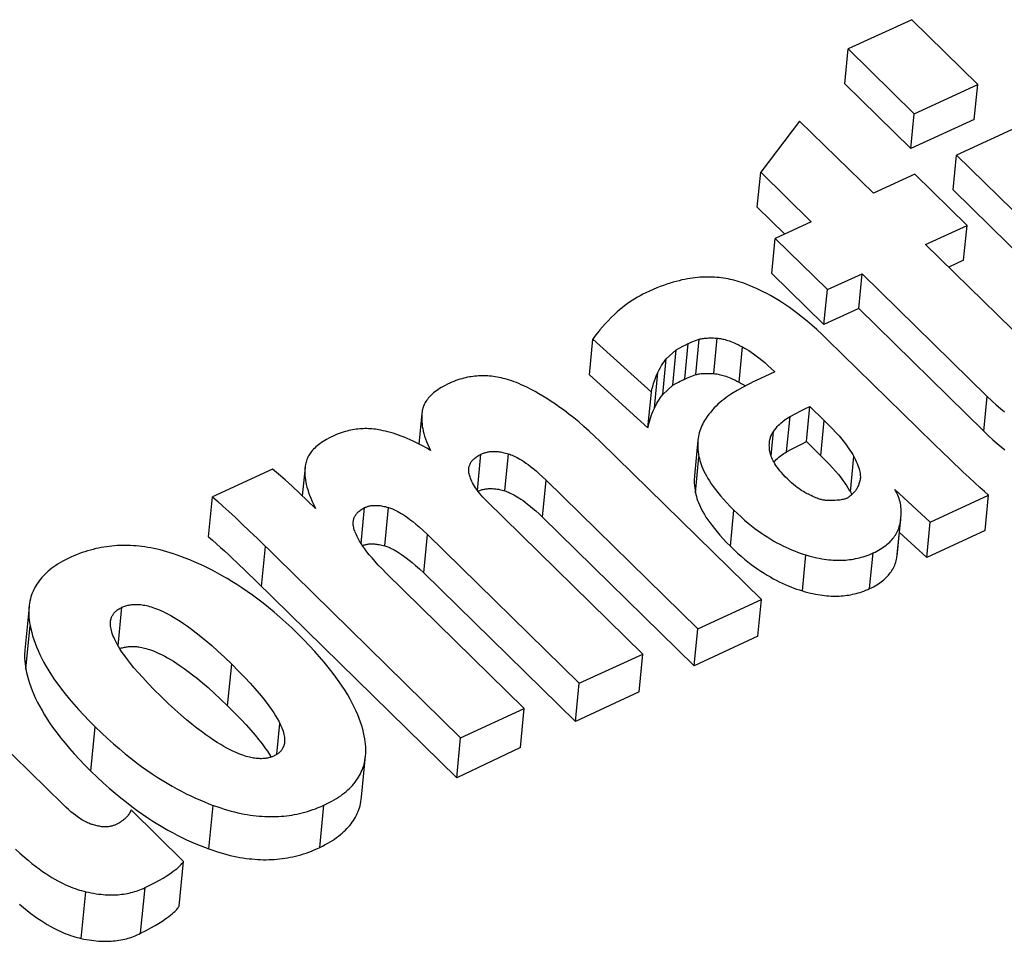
# Model space of a CAD drawing. Extents: x 0 to 594, y 0 to 420.
# Tile 97 of 107: x 481.89 to 483.31, y 166.53 to 167.85. Entities that reach past the tile are written whole.
import ezdxf

# ---------------------------------------------------------------- set-up
doc = ezdxf.new("R2010")
doc.units = 0
doc.header["$LTSCALE"] = 32.67
doc.layers.get('0').update_dxf_attribs({"linetype": 'CONTINUOUS'})

msp = doc.modelspace()

# ---------------------------------------------------------------- linework, layer by layer
at = {"color": 7, "linetype": 'CONTINUOUS'}
for p, q in [((483.1758, 167.852), (483.0843, 167.81)), ((483.2709, 167.7587), (483.1758, 167.852)), ((483.0794, 167.7598), (483.0843, 167.81)), ((483.0843, 167.81), (483.1795, 167.7167)), ((483.0794, 167.7598), (483.1746, 167.6666)), ((483.1795, 167.7167), (483.2709, 167.7587)), ((483.266, 167.7084), (483.2709, 167.7587)), ((483.0145, 167.7061), (482.9584, 167.6325)), ((483.1207, 167.6021), (483.0145, 167.7061)), ((483.1746, 167.6666), (483.1795, 167.7167)), ((483.266, 167.7084), (483.1746, 167.6666)), ((483.3318, 167.6991), (483.2403, 167.6571)), ((483.2354, 167.6069), (483.2403, 167.6571)), ((483.2403, 167.6571), (483.5953, 167.3092)), ((482.9535, 167.5822), (482.9584, 167.6325)), ((482.9584, 167.6325), (483.0313, 167.5611)), ((483.1804, 167.6295), (483.1207, 167.6021)), ((483.2555, 167.5558), (483.1804, 167.6295)), ((483.2354, 167.6069), (483.5904, 167.259)), ((482.9535, 167.5822), (482.993, 167.5435)), ((483.0313, 167.5611), (482.9792, 167.5372)), ((483.1958, 167.5284), (483.2555, 167.5558)), ((483.2506, 167.5057), (483.2555, 167.5558)), ((482.9743, 167.4868), (482.9792, 167.5372)), ((482.9792, 167.5372), (483.0544, 167.4635)), ((483.3595, 167.368), (483.1958, 167.5284)), ((483.2506, 167.5057), (483.2291, 167.4958)), ((482.9743, 167.4868), (483.0495, 167.4131)), ((483.0544, 167.4635), (483.1044, 167.4864)), ((483.0995, 167.4362), (483.1044, 167.4864)), ((483.1044, 167.4864), (483.2847, 167.3097)), ((483.0495, 167.4131), (483.0544, 167.4635)), ((483.0995, 167.4362), (483.0495, 167.4131)), ((483.0995, 167.4362), (483.2798, 167.2595)), ((482.7117, 167.3406), (482.7168, 167.3923)), ((482.7168, 167.3923), (482.801, 167.316)), ((482.8593, 167.3881), (482.8698, 167.3921)), ((482.8648, 167.3411), (482.8698, 167.3921)), ((483.184, 167.2645), (483.0546, 167.3913)), ((482.8224, 167.3637), (482.8368, 167.377)), ((482.8318, 167.3258), (482.8368, 167.377)), ((482.8174, 167.3123), (482.8224, 167.3637)), ((482.796, 167.2644), (482.7117, 167.3406)), ((482.8532, 167.3365), (482.8552, 167.3373)), ((482.8552, 167.3373), (482.8648, 167.3411)), ((482.9788, 167.345), (482.9508, 167.3322)), ((482.8174, 167.3123), (482.8318, 167.3258)), ((482.796, 167.2644), (482.801, 167.316)), ((483.0244, 167.2446), (483.0293, 167.2954)), ((483.0293, 167.2954), (483.05, 167.2752)), ((482.4706, 167.2851), (482.4663, 167.2412)), ((482.4709, 167.2876), (482.4706, 167.2851)), ((483.2087, 167.2404), (483.184, 167.2645)), ((482.9595, 167.0173), (482.7273, 167.2448)), ((482.8681, 167.2469), (482.8631, 167.1953)), ((483.0244, 167.2446), (483.045, 167.2244)), ((483.2307, 167.2192), (483.2087, 167.2404)), ((482.3026, 167.2096), (482.3024, 167.2075)), ((483.25, 167.2009), (483.2307, 167.2192)), ((482.2557, 167.205), (482.169, 167.1652)), ((482.3024, 167.2075), (482.2984, 167.1667)), ((482.6495, 167.189), (482.8677, 166.9751)), ((483.1018, 167.1906), (483.1017, 167.1898)), ((483.0875, 167.1722), (483.0895, 167.1683)), ((483.1514, 167.1758), (483.2024, 167.1288)), ((483.2024, 167.1288), (483.2865, 167.1674)), ((483.2816, 167.1169), (483.2865, 167.1674)), ((482.1634, 167.1077), (482.169, 167.1652)), ((482.7886, 166.9388), (482.5637, 167.1592)), ((482.6443, 167.1357), (482.8625, 166.9219)), ((483.1554, 167.0844), (483.1604, 167.1354)), ((483.1974, 167.0779), (483.2024, 167.1288)), ((482.4786, 167.111), (482.6971, 166.8968)), ((483.1974, 167.0779), (483.1583, 167.114)), ((483.2816, 167.1169), (483.1974, 167.0779)), ((482.2337, 167.1051), (482.5263, 166.8184)), ((482.204, 167.0708), (482.2174, 167.0579)), ((482.2174, 167.0579), (482.232, 167.0437)), ((482.618, 166.8605), (482.4191, 167.0555)), ((482.4732, 167.0559), (482.6918, 166.8417)), ((482.232, 167.0437), (482.5207, 166.7609)), ((482.8677, 166.9751), (482.9595, 167.0173)), ((482.9544, 166.9648), (482.9595, 167.0173)), ((481.905, 167.007), (481.8989, 166.9446)), ((482.8625, 166.9219), (482.8677, 166.9751)), ((482.9544, 166.9648), (482.8625, 166.9219)), ((482.6971, 166.8968), (482.7886, 166.9388)), ((482.7833, 166.8847), (482.7886, 166.9388)), ((482.6918, 166.8417), (482.6971, 166.8968)), ((481.9538, 166.7226), (481.7901, 166.883)), ((482.7833, 166.8847), (482.6918, 166.8417)), ((482.5263, 166.8184), (482.618, 166.8605)), ((482.6125, 166.8043), (482.618, 166.8605)), ((482.5207, 166.7609), (482.5263, 166.8184)), ((482.6125, 166.8043), (482.5207, 166.7609)), ((482.1274, 166.6405), (482.0519, 166.7145)), ((482.1211, 166.5759), (482.1274, 166.6405))]:
    msp.add_line(p, q, dxfattribs=at)
at = {"color": 9, "linetype": 'CONTINUOUS'}
for p, q in [((482.8908, 167.3426), (482.8958, 167.3935)), ((482.8491, 167.3348), (482.8541, 167.3859)), ((482.9273, 167.3301), (482.9323, 167.381)), ((482.8054, 167.2928), (482.8104, 167.3443)), ((483.2798, 167.2595), (483.2847, 167.3097)), ((482.9957, 167.2298), (483.0007, 167.2808)), ((483.045, 167.2244), (483.05, 167.2752)), ((482.9734, 167.2241), (482.9768, 167.2593)), ((482.5505, 167.1742), (482.5556, 167.2264)), ((482.5901, 167.1736), (482.5953, 167.227)), ((482.8645, 167.171), (482.8695, 167.2228)), ((483.0875, 167.1722), (483.0925, 167.2231)), ((482.6443, 167.1357), (482.6495, 167.189)), ((482.3832, 167.098), (482.3882, 167.1496)), ((482.4171, 167.0946), (482.4225, 167.1499)), ((482.9148, 167.0941), (482.9199, 167.146)), ((483.1545, 167.0776), (483.1595, 167.1286)), ((482.4732, 167.0559), (482.4786, 167.111)), ((482.2399, 167.0361), (482.2455, 167.0935)), ((483.0184, 167.0298), (483.0234, 167.0816)), ((483.1153, 167.0331), (483.1203, 167.0844)), ((482.0333, 166.9506), (482.0388, 167.0063)), ((481.9004, 166.917), (481.9065, 166.9799)), ((482.1909, 166.8643), (482.1968, 166.9242)), ((481.9941, 166.7704), (482.0003, 166.834)), ((482.2619, 166.7946), (482.2662, 166.8388)), ((482.1639, 166.6583), (482.1701, 166.7211)), ((482.3236, 166.6605), (482.3295, 166.7213)), ((482.0657, 166.5369), (482.0721, 166.6028)), ((481.98, 166.5295), (481.9866, 166.5968))]:
    msp.add_line(p, q, dxfattribs=at)
at = {"color": 7, "linetype": 'CONTINUOUS'}
for points in [[(482.8673, 167.4809), (482.8639, 167.4805), (482.8603, 167.48), (482.8566, 167.4795), (482.8529, 167.4789), (482.849, 167.4781), (482.8451, 167.4773), (482.841, 167.4763), (482.8368, 167.4752), (482.8325, 167.474), (482.828, 167.4727), (482.8235, 167.4712), (482.8187, 167.4696), (482.8139, 167.4678), (482.8089, 167.4658), (482.8037, 167.4636), (482.7983, 167.4613), (482.7928, 167.4587)], [(482.9341, 167.4726), (482.9308, 167.4738), (482.9276, 167.4748), (482.9243, 167.4758), (482.9211, 167.4767), (482.9178, 167.4775), (482.9146, 167.4782), (482.9114, 167.4789), (482.9082, 167.4795), (482.9049, 167.48), (482.9017, 167.4804), (482.8984, 167.4808), (482.8951, 167.4811), (482.8918, 167.4813), (482.8884, 167.4815), (482.885, 167.4816), (482.8816, 167.4816), (482.8781, 167.4815), (482.8746, 167.4814), (482.871, 167.4812), (482.8673, 167.4809)], [(483.0546, 167.3913), (483.0468, 167.3988), (483.0392, 167.4058), (483.032, 167.4122), (483.0251, 167.4181), (483.0185, 167.4235), (483.012, 167.4286), (483.0058, 167.4332), (482.9998, 167.4375), (482.994, 167.4416), (482.9884, 167.4453), (482.9829, 167.4488), (482.9775, 167.452), (482.9723, 167.455), (482.9672, 167.4578), (482.9622, 167.4604), (482.9573, 167.4628), (482.9525, 167.4651), (482.9478, 167.4672), (482.9432, 167.4691), (482.9386, 167.4709), (482.9341, 167.4726)], [(482.7928, 167.4587), (482.7888, 167.4567), (482.7849, 167.4546), (482.781, 167.4524), (482.7772, 167.4502), (482.7734, 167.4478), (482.7697, 167.4454), (482.7661, 167.4428), (482.7624, 167.4401), (482.7588, 167.4373), (482.7553, 167.4344), (482.7517, 167.4313), (482.7482, 167.428)], [(482.7482, 167.428), (482.7433, 167.4233), (482.7388, 167.4187), (482.7345, 167.4143), (482.7306, 167.41)], [(482.7306, 167.41), (482.7269, 167.4057), (482.7237, 167.4019), (482.721, 167.3983), (482.7187, 167.3951), (482.7168, 167.3923)], [(482.8698, 167.3921), (482.8712, 167.3925), (482.8727, 167.3928), (482.8743, 167.3931), (482.876, 167.3933), (482.8777, 167.3935), (482.8795, 167.3937), (482.8815, 167.3938), (482.8835, 167.3939), (482.8856, 167.3939), (482.8879, 167.3939), (482.8904, 167.3939), (482.893, 167.3937), (482.8958, 167.3935)], [(482.8958, 167.3935), (482.8973, 167.3934), (482.8988, 167.3932), (482.9004, 167.393), (482.902, 167.3927), (482.9037, 167.3923), (482.9054, 167.3919), (482.9072, 167.3915), (482.9092, 167.3909), (482.9112, 167.3903), (482.9133, 167.3896), (482.9155, 167.3888), (482.9179, 167.3879), (482.9204, 167.3868), (482.9231, 167.3856), (482.9259, 167.3843), (482.929, 167.3827), (482.9323, 167.381)], [(482.8368, 167.377), (482.8419, 167.3797), (482.8464, 167.3821), (482.8505, 167.3842), (482.8541, 167.3859)], [(482.8541, 167.3859), (482.8555, 167.3865), (482.8572, 167.3872), (482.8593, 167.3881)], [(482.9323, 167.381), (482.9352, 167.3794), (482.9381, 167.3776), (482.9413, 167.3756), (482.9446, 167.3734), (482.9481, 167.371), (482.9518, 167.3683), (482.9557, 167.3653), (482.9599, 167.362), (482.9642, 167.3584), (482.9688, 167.3543), (482.9737, 167.3499), (482.9788, 167.345)], [(482.8104, 167.3443), (482.8122, 167.3479), (482.814, 167.3513), (482.8158, 167.3543), (482.8175, 167.357), (482.8192, 167.3595), (482.8208, 167.3617), (482.8224, 167.3637)], [(482.6173, 167.3249), (482.6137, 167.3266), (482.6101, 167.3282), (482.6067, 167.3296), (482.6034, 167.3309), (482.6001, 167.332), (482.5969, 167.3331), (482.5938, 167.3341), (482.5907, 167.3349), (482.5877, 167.3357), (482.5848, 167.3364), (482.5819, 167.337), (482.5791, 167.3376), (482.5763, 167.338), (482.5735, 167.3384), (482.5708, 167.3387), (482.5681, 167.339), (482.5654, 167.3392), (482.5627, 167.3393), (482.5601, 167.3394), (482.5574, 167.3394), (482.5548, 167.3394), (482.5522, 167.3392), (482.5495, 167.3391), (482.5469, 167.3388), (482.5443, 167.3385), (482.5416, 167.3381), (482.539, 167.3377), (482.5363, 167.3372), (482.5336, 167.3366), (482.5309, 167.336), (482.5281, 167.3352), (482.5253, 167.3344), (482.5225, 167.3335), (482.5196, 167.3325), (482.5167, 167.3313), (482.5138, 167.3301), (482.5108, 167.3288)], [(482.801, 167.316), (482.8019, 167.3201), (482.8029, 167.3241), (482.8041, 167.3281), (482.8054, 167.332), (482.8068, 167.336), (482.8085, 167.3401), (482.8104, 167.3443)], [(482.8491, 167.3348), (482.8501, 167.3352), (482.8511, 167.3356), (482.8522, 167.3361), (482.8532, 167.3365)], [(482.8648, 167.3411), (482.8663, 167.3414), (482.8678, 167.3417), (482.8693, 167.342), (482.871, 167.3423), (482.8727, 167.3425), (482.8746, 167.3427), (482.8765, 167.3428), (482.8785, 167.3429), (482.8807, 167.3429), (482.883, 167.3429), (482.8854, 167.3429), (482.888, 167.3428), (482.8908, 167.3426)], [(482.8908, 167.3426), (482.8923, 167.3424), (482.8938, 167.3422), (482.8954, 167.342), (482.897, 167.3417), (482.8987, 167.3414), (482.9005, 167.341), (482.9023, 167.3405), (482.9042, 167.34), (482.9062, 167.3394), (482.9083, 167.3387), (482.9106, 167.3379), (482.9129, 167.3369), (482.9154, 167.3359), (482.9181, 167.3347), (482.921, 167.3334), (482.924, 167.3318), (482.9273, 167.3301)], [(482.5108, 167.3288), (482.5074, 167.3272), (482.5042, 167.3256), (482.5013, 167.324), (482.4986, 167.3224), (482.496, 167.3209), (482.4937, 167.3193), (482.4915, 167.3178), (482.4894, 167.3162), (482.4875, 167.3147), (482.4857, 167.3132), (482.484, 167.3116), (482.4825, 167.3101), (482.4811, 167.3085), (482.4798, 167.307), (482.4785, 167.3055), (482.4774, 167.3039), (482.4764, 167.3024), (482.4754, 167.3008), (482.4746, 167.2992), (482.4738, 167.2976), (482.4731, 167.296), (482.4725, 167.2944), (482.472, 167.2927), (482.4716, 167.2911), (482.4712, 167.2894), (482.4709, 167.2876)], [(482.7273, 167.2448), (482.7192, 167.2526), (482.7113, 167.2599), (482.7037, 167.2666), (482.6964, 167.2729), (482.6893, 167.2788), (482.6824, 167.2842), (482.6758, 167.2893), (482.6693, 167.294), (482.6629, 167.2985), (482.6568, 167.3026), (482.6507, 167.3065), (482.6449, 167.3101), (482.6391, 167.3135), (482.6335, 167.3166), (482.628, 167.3196), (482.6226, 167.3224), (482.6173, 167.3249)], [(482.8318, 167.3258), (482.836, 167.3281), (482.8381, 167.3292), (482.8403, 167.3303), (482.8424, 167.3315), (482.8447, 167.3326), (482.8469, 167.3337), (482.8491, 167.3348)], [(482.9508, 167.3322), (482.9475, 167.3306), (482.9434, 167.3285), (482.9383, 167.3259), (482.9321, 167.3224), (482.9247, 167.3181), (482.9166, 167.3133)], [(482.9273, 167.3301), (482.9302, 167.3285), (482.9332, 167.3267), (482.9363, 167.3248), (482.9363, 167.3248)], [(482.8054, 167.2928), (482.8072, 167.2965), (482.809, 167.2998), (482.8108, 167.3029), (482.8125, 167.3056), (482.8142, 167.3081), (482.8158, 167.3103), (482.8174, 167.3123)], [(482.9166, 167.3133), (482.9137, 167.3115), (482.9108, 167.3096), (482.908, 167.3076), (482.9052, 167.3055), (482.9024, 167.3032), (482.8997, 167.3009), (482.8969, 167.2984), (482.8942, 167.2958), (482.8916, 167.2931), (482.889, 167.2902), (482.8864, 167.2872), (482.8839, 167.284), (482.8814, 167.2807), (482.879, 167.2772)], [(483.2847, 167.3097), (483.2913, 167.3034), (483.2976, 167.2976), (483.3036, 167.2923), (483.3094, 167.2874)], [(483.0007, 167.2808), (483.0089, 167.2853), (483.0163, 167.2891), (483.023, 167.2925), (483.0293, 167.2954)], [(482.4706, 167.2851), (482.4704, 167.282), (482.4703, 167.2791), (482.4703, 167.2761), (482.4705, 167.273), (482.4708, 167.2699), (482.4712, 167.2666), (482.4718, 167.2633), (482.4726, 167.2598), (482.4735, 167.2562), (482.4746, 167.2525), (482.4759, 167.2487), (482.4773, 167.2447), (482.479, 167.2406), (482.481, 167.2363), (482.4831, 167.2318)], [(482.796, 167.2644), (482.7967, 167.268), (482.7976, 167.2715), (482.7986, 167.275), (482.7996, 167.2784), (482.8008, 167.2819), (482.8022, 167.2855), (482.8037, 167.2891), (482.8054, 167.2928)], [(482.9768, 167.2593), (482.9787, 167.2618), (482.9805, 167.2641), (482.9823, 167.2662), (482.9841, 167.2681), (482.986, 167.2699), (482.9878, 167.2716), (482.9896, 167.2732), (482.9914, 167.2746), (482.9932, 167.276), (482.995, 167.2773), (482.9969, 167.2786), (482.9988, 167.2797), (483.0007, 167.2808)], [(482.879, 167.2772), (482.8775, 167.2749), (482.8761, 167.2725), (482.8749, 167.2701), (482.8737, 167.2677), (482.8726, 167.2652), (482.8716, 167.2627), (482.8708, 167.2601), (482.87, 167.2575), (482.8694, 167.2548), (482.8688, 167.252), (482.8684, 167.2492), (482.8681, 167.2469)], [(483.05, 167.2752), (483.0562, 167.269), (483.0617, 167.2632), (483.0667, 167.2578), (483.0712, 167.2528), (483.0752, 167.2481), (483.0787, 167.2437), (483.0818, 167.2396), (483.0845, 167.2358), (483.0869, 167.2323), (483.0891, 167.229), (483.0909, 167.2259), (483.0925, 167.2231)], [(482.3428, 167.2526), (482.3395, 167.2511), (482.3364, 167.2495), (482.3335, 167.2479), (482.3308, 167.2464), (482.3283, 167.2448), (482.326, 167.2433), (482.3238, 167.2417), (482.3217, 167.2401), (482.3198, 167.2386), (482.318, 167.237), (482.3163, 167.2354), (482.3147, 167.2338), (482.3132, 167.2322), (482.3119, 167.2306), (482.3106, 167.229), (482.3095, 167.2273), (482.3084, 167.2257), (482.3074, 167.224), (482.3065, 167.2223), (482.3057, 167.2206), (482.305, 167.2188), (482.3043, 167.217), (482.3038, 167.2152), (482.3033, 167.2134), (482.3029, 167.2115), (482.3026, 167.2096)], [(482.4115, 167.2611), (482.4088, 167.2616), (482.4063, 167.262), (482.4037, 167.2624), (482.4012, 167.2627), (482.3986, 167.2629), (482.3961, 167.2631), (482.3936, 167.2632), (482.3911, 167.2633), (482.3886, 167.2633), (482.3861, 167.2632), (482.3836, 167.2631), (482.3811, 167.2629), (482.3785, 167.2627), (482.376, 167.2624), (482.3734, 167.262), (482.3708, 167.2616), (482.3682, 167.261), (482.3655, 167.2605), (482.3628, 167.2598), (482.3601, 167.2591), (482.3574, 167.2582), (482.3545, 167.2573), (482.3517, 167.2563), (482.3488, 167.2552), (482.3458, 167.254), (482.3428, 167.2526)], [(482.4831, 167.2318), (482.4778, 167.235), (482.4726, 167.2379), (482.4676, 167.2405), (482.4628, 167.243), (482.4581, 167.2453), (482.4536, 167.2473), (482.4492, 167.2493), (482.445, 167.251), (482.4408, 167.2526), (482.4368, 167.2541), (482.4329, 167.2554), (482.4291, 167.2566), (482.4254, 167.2577), (482.4218, 167.2587), (482.4183, 167.2596), (482.4148, 167.2604), (482.4115, 167.2611)], [(482.971, 167.2437), (482.9712, 167.2453), (482.9715, 167.247), (482.9719, 167.2486), (482.9723, 167.2502), (482.9727, 167.2516), (482.9733, 167.253), (482.9739, 167.2544), (482.9745, 167.2557), (482.9752, 167.2569), (482.976, 167.2582), (482.9768, 167.2593)], [(483.2798, 167.2595), (483.2863, 167.2532), (483.2926, 167.2474), (483.2987, 167.2421), (483.3044, 167.2372), (483.3099, 167.2327)], [(482.8681, 167.2469), (482.8681, 167.2463), (482.8679, 167.2432), (482.8678, 167.2401), (482.8679, 167.2369), (482.8681, 167.2336), (482.8684, 167.2301), (482.8689, 167.2266), (482.8695, 167.2228)], [(482.9717, 167.2303), (482.9713, 167.2329), (482.971, 167.2353), (482.9709, 167.2376), (482.9708, 167.2397), (482.9709, 167.2417), (482.971, 167.2437)], [(482.9957, 167.2298), (483.0038, 167.2342), (483.0112, 167.2382), (483.0181, 167.2416), (483.0244, 167.2446)], [(482.5381, 167.206), (482.5383, 167.2072), (482.5385, 167.2083), (482.5388, 167.2094), (482.5391, 167.2104), (482.5395, 167.2114), (482.5399, 167.2124), (482.5404, 167.2134), (482.541, 167.2144), (482.5416, 167.2154), (482.5423, 167.2163), (482.5431, 167.2173), (482.5439, 167.2182), (482.5449, 167.2191), (482.5459, 167.22), (482.5469, 167.221), (482.5481, 167.2219), (482.5494, 167.2228), (482.5508, 167.2237), (482.5523, 167.2246), (482.5539, 167.2255), (482.5556, 167.2264)], [(482.5556, 167.2264), (482.5569, 167.227), (482.5581, 167.2275), (482.5593, 167.228), (482.5606, 167.2284), (482.5618, 167.2288), (482.5631, 167.2292), (482.5644, 167.2295), (482.5657, 167.2298), (482.567, 167.23), (482.5684, 167.2302), (482.5698, 167.2304), (482.5712, 167.2305), (482.5726, 167.2305), (482.5741, 167.2306), (482.5756, 167.2306), (482.5771, 167.2305), (482.5787, 167.2304), (482.5803, 167.2303), (482.582, 167.2301), (482.5837, 167.2298), (482.5855, 167.2295), (482.5873, 167.2291), (482.5892, 167.2287), (482.5912, 167.2282), (482.5932, 167.2276), (482.5953, 167.227)], [(482.5953, 167.227), (482.597, 167.2264), (482.5987, 167.2258), (482.6006, 167.225), (482.6025, 167.2241), (482.6046, 167.2232), (482.6068, 167.2221), (482.6092, 167.2208), (482.6116, 167.2194), (482.6143, 167.2178), (482.6172, 167.2159), (482.6202, 167.2138), (482.6235, 167.2115), (482.627, 167.2088), (482.6308, 167.2058), (482.635, 167.2024), (482.6394, 167.1985), (482.6443, 167.194), (482.6495, 167.189)], [(482.8695, 167.2228), (482.8701, 167.2202), (482.8708, 167.2174), (482.8717, 167.2146), (482.8727, 167.2117), (482.8738, 167.2087), (482.8751, 167.2055), (482.8766, 167.2023), (482.8783, 167.1989), (482.8802, 167.1954), (482.8823, 167.1918), (482.8847, 167.188), (482.8873, 167.1841), (482.8902, 167.18), (482.8933, 167.1757), (482.8968, 167.1713), (482.9006, 167.1667), (482.9048, 167.1618), (482.9094, 167.1568), (482.9144, 167.1515), (482.9199, 167.146)], [(482.9969, 167.191), (482.9937, 167.1942), (482.9908, 167.1972), (482.9883, 167.2001), (482.986, 167.2028), (482.9839, 167.2054), (482.982, 167.208), (482.9804, 167.2104), (482.9789, 167.2127), (482.9776, 167.2149), (482.9764, 167.2171), (482.9754, 167.2191), (482.9745, 167.2211), (482.9737, 167.2231), (482.9731, 167.225), (482.9725, 167.2268), (482.9721, 167.2286), (482.9717, 167.2303)], [(482.9774, 167.2152), (482.9791, 167.217), (482.9809, 167.2188), (482.9827, 167.2205), (482.9846, 167.2221), (482.9864, 167.2236), (482.9882, 167.225), (482.99, 167.2263), (482.9919, 167.2275), (482.9938, 167.2287), (482.9957, 167.2298)], [(483.045, 167.2244), (483.0512, 167.2181), (483.0568, 167.2123), (483.0618, 167.2069), (483.0663, 167.2019), (483.0702, 167.1971), (483.0738, 167.1928), (483.0769, 167.1887), (483.0796, 167.1849), (483.082, 167.1813), (483.0841, 167.1781), (483.0859, 167.175), (483.0875, 167.1722)], [(483.0925, 167.2231), (483.0943, 167.2195), (483.0959, 167.2162), (483.0972, 167.2132), (483.0983, 167.2104), (483.0992, 167.2078), (483.1, 167.2054), (483.1006, 167.2032), (483.1011, 167.2011), (483.1014, 167.1992), (483.1017, 167.1974), (483.1018, 167.1957), (483.1019, 167.1941), (483.1019, 167.1926), (483.1018, 167.1911), (483.1018, 167.1906)], [(482.3176, 167.1482), (482.3059, 167.1596), (482.2946, 167.1703), (482.2839, 167.1803), (482.2736, 167.1896), (482.2641, 167.1979), (482.2557, 167.205)], [(482.3024, 167.2075), (482.3023, 167.2069), (482.3021, 167.2042), (482.3021, 167.2014), (482.3021, 167.1986), (482.3023, 167.1956), (482.3025, 167.1926), (482.303, 167.1894), (482.3035, 167.1862), (482.3042, 167.1828), (482.3051, 167.1792), (482.3062, 167.1755), (482.3074, 167.1716), (482.3089, 167.1675), (482.3106, 167.1631), (482.3126, 167.1584), (482.3149, 167.1535), (482.3176, 167.1482)], [(482.5387, 167.1985), (482.5384, 167.1999), (482.5382, 167.2012), (482.5381, 167.2025), (482.538, 167.2037), (482.538, 167.2049), (482.5381, 167.206)], [(482.5637, 167.1592), (482.5608, 167.1621), (482.5582, 167.1649), (482.5558, 167.1677), (482.5535, 167.1704), (482.5515, 167.173), (482.5496, 167.1755), (482.5479, 167.178), (482.5464, 167.1804), (482.545, 167.1828), (482.5437, 167.1851), (482.5426, 167.1874), (482.5416, 167.1897), (482.5407, 167.1919), (482.5399, 167.1942), (482.5392, 167.1963), (482.5387, 167.1985)], [(482.8631, 167.1953), (482.8629, 167.1935), (482.8628, 167.1906), (482.8628, 167.1876), (482.8628, 167.1845), (482.863, 167.1813), (482.8634, 167.178), (482.8639, 167.1746), (482.8645, 167.171)], [(483.2865, 167.1674), (483.2806, 167.1727), (483.2739, 167.1787), (483.2666, 167.1854), (483.2586, 167.1928), (483.25, 167.2009)], [(483.0287, 167.1682), (483.0271, 167.1689), (483.0254, 167.1697), (483.0236, 167.1706), (483.0218, 167.1716), (483.0198, 167.1727), (483.0178, 167.174), (483.0157, 167.1754), (483.0134, 167.177), (483.011, 167.1787), (483.0085, 167.1807), (483.0058, 167.1828), (483.003, 167.1853), (483, 167.188), (482.9969, 167.191)], [(483.1017, 167.1898), (483.1008, 167.1866), (483.0999, 167.1839), (483.099, 167.1817), (483.0982, 167.1799), (483.0975, 167.1783), (483.0968, 167.1769), (483.096, 167.1757), (483.0953, 167.1747), (483.0947, 167.1738), (483.094, 167.173), (483.0934, 167.1722)], [(482.5513, 167.1732), (482.5516, 167.1733), (482.5528, 167.1739), (482.5539, 167.1743), (482.5551, 167.1748), (482.5564, 167.1752), (482.5576, 167.1755), (482.5588, 167.1759), (482.5601, 167.1761), (482.5614, 167.1764), (482.5627, 167.1766), (482.564, 167.1768), (482.5653, 167.1769), (482.5667, 167.177), (482.5681, 167.1771), (482.5696, 167.1771), (482.571, 167.1771), (482.5725, 167.177), (482.5741, 167.1769), (482.5756, 167.1768), (482.5773, 167.1766), (482.5789, 167.1763), (482.5807, 167.176), (482.5824, 167.1757), (482.5843, 167.1753), (482.5861, 167.1748), (482.5881, 167.1742), (482.5901, 167.1736)], [(482.5901, 167.1736), (482.5917, 167.1731), (482.5933, 167.1725), (482.5951, 167.1718), (482.5969, 167.171), (482.5988, 167.1701), (482.6009, 167.1691), (482.6031, 167.168), (482.6054, 167.1667), (482.6078, 167.1652), (482.6104, 167.1636), (482.6132, 167.1618), (482.6162, 167.1597), (482.6194, 167.1574), (482.6228, 167.1548), (482.6265, 167.1519), (482.6304, 167.1485), (482.6347, 167.1448), (482.6393, 167.1405), (482.6443, 167.1357)], [(482.8645, 167.171), (482.8651, 167.1684), (482.8658, 167.1656), (482.8666, 167.1628), (482.8676, 167.1598), (482.8688, 167.1568), (482.8701, 167.1536), (482.8716, 167.1504), (482.8733, 167.147), (482.8752, 167.1435), (482.8773, 167.1399), (482.8796, 167.1361), (482.8822, 167.1321), (482.8851, 167.1281), (482.8883, 167.1238), (482.8917, 167.1194), (482.8956, 167.1147), (482.8998, 167.1099), (482.9043, 167.1049), (482.9093, 167.0996), (482.9148, 167.0941)], [(483.0546, 167.1598), (483.0537, 167.1599), (483.0527, 167.1599), (483.0517, 167.16), (483.0507, 167.1602), (483.0496, 167.1603), (483.0484, 167.1605), (483.0471, 167.1608), (483.0458, 167.1611), (483.0444, 167.1615), (483.0429, 167.162), (483.0413, 167.1625), (483.0396, 167.1631), (483.0378, 167.1639), (483.0358, 167.1647), (483.0336, 167.1657), (483.0313, 167.1669), (483.0287, 167.1682)], [(483.0934, 167.1722), (483.0912, 167.17), (483.0895, 167.1683), (483.088, 167.167), (483.0868, 167.1659), (483.0858, 167.1652), (483.085, 167.1645), (483.0843, 167.1641), (483.0838, 167.1637), (483.0833, 167.1634)], [(483.1604, 167.1354), (483.1607, 167.1388), (483.1608, 167.1419), (483.1607, 167.1449), (483.1606, 167.1477), (483.1603, 167.1505), (483.16, 167.1531), (483.1595, 167.1557), (483.159, 167.1582), (483.1583, 167.1606), (483.1576, 167.1629), (483.1568, 167.1652), (483.1559, 167.1674), (483.1549, 167.1695), (483.1538, 167.1717), (483.1527, 167.1737), (483.1514, 167.1758)], [(482.169, 167.1652), (482.1761, 167.1591), (482.1841, 167.1519), (482.1928, 167.144), (482.2021, 167.1354), (482.212, 167.126), (482.2225, 167.1159), (482.2337, 167.1051)], [(482.3882, 167.1496), (482.3892, 167.1501), (482.3902, 167.1505), (482.3912, 167.1509), (482.3922, 167.1513), (482.3933, 167.1516), (482.3944, 167.1519), (482.3955, 167.1521), (482.3966, 167.1523), (482.3978, 167.1525), (482.399, 167.1527), (482.4002, 167.1528), (482.4015, 167.1529), (482.4029, 167.1529), (482.4043, 167.1529), (482.4057, 167.1529), (482.4073, 167.1528), (482.4088, 167.1526), (482.4105, 167.1525), (482.4123, 167.1522), (482.4141, 167.1519), (482.416, 167.1515), (482.4181, 167.1511), (482.4202, 167.1505), (482.4225, 167.1499)], [(483.0833, 167.1634), (483.0827, 167.1632), (483.082, 167.1629), (483.0813, 167.1626), (483.0805, 167.1623), (483.0795, 167.162), (483.0784, 167.1617), (483.0772, 167.1614), (483.0758, 167.1612), (483.0742, 167.1609), (483.0724, 167.1606), (483.0703, 167.1604), (483.0679, 167.1602), (483.0652, 167.16), (483.0621, 167.1599), (483.0586, 167.1598), (483.0546, 167.1598)], [(482.3718, 167.1294), (482.3718, 167.1296), (482.372, 167.1308), (482.3722, 167.132), (482.3725, 167.1331), (482.3728, 167.1342), (482.3732, 167.1353), (482.3737, 167.1363), (482.3742, 167.1373), (482.3748, 167.1383), (482.3754, 167.1393), (482.3761, 167.1402), (482.3768, 167.1411), (482.3776, 167.1421), (482.3785, 167.1429), (482.3795, 167.1438), (482.3805, 167.1447), (482.3815, 167.1455), (482.3827, 167.1464), (482.3839, 167.1472), (482.3853, 167.148), (482.3867, 167.1488), (482.3882, 167.1496)], [(482.4225, 167.1499), (482.4239, 167.1495), (482.4253, 167.149), (482.4268, 167.1485), (482.4284, 167.1478), (482.4301, 167.1471), (482.432, 167.1462), (482.434, 167.1452), (482.4361, 167.1441), (482.4384, 167.1428), (482.4409, 167.1413), (482.4436, 167.1396), (482.4466, 167.1376), (482.4498, 167.1353), (482.4534, 167.1326), (482.4574, 167.1295), (482.4618, 167.126), (482.4668, 167.1218), (482.4723, 167.1168), (482.4786, 167.111)], [(482.9199, 167.146), (482.9251, 167.141), (482.9303, 167.1362), (482.9353, 167.1317), (482.9403, 167.1275), (482.9452, 167.1235), (482.95, 167.1198), (482.9547, 167.1163), (482.9594, 167.113), (482.964, 167.1099), (482.9685, 167.107), (482.973, 167.1042), (482.9774, 167.1016), (482.9817, 167.0992), (482.986, 167.0969), (482.9903, 167.0947), (482.9946, 167.0927), (482.9987, 167.0908), (483.0029, 167.089), (483.0071, 167.0873), (483.0112, 167.0857), (483.0153, 167.0842), (483.0194, 167.0828), (483.0234, 167.0816)], [(482.3746, 167.1143), (482.3739, 167.1162), (482.3732, 167.1179), (482.3727, 167.1196), (482.3724, 167.1212), (482.3721, 167.1228), (482.3719, 167.1243), (482.3717, 167.1257), (482.3717, 167.127), (482.3717, 167.1283), (482.3718, 167.1294)], [(483.1203, 167.0844), (483.1231, 167.0857), (483.1257, 167.087), (483.1282, 167.0884), (483.1306, 167.0898), (483.1328, 167.0912), (483.1349, 167.0926), (483.137, 167.0941), (483.1389, 167.0955), (483.1407, 167.097), (483.1425, 167.0986), (483.1441, 167.1001), (483.1457, 167.1017), (483.1472, 167.1033), (483.1486, 167.105), (483.1499, 167.1067), (483.1512, 167.1084), (483.1524, 167.1102), (483.1535, 167.112), (483.1545, 167.1139), (483.1554, 167.1158), (483.1563, 167.1178), (483.1571, 167.1198), (483.1578, 167.1219), (483.1584, 167.1241), (483.159, 167.1263), (483.1595, 167.1286)], [(483.1595, 167.1286), (483.16, 167.1322), (483.1604, 167.1354)], [(482.4191, 167.0555), (482.4132, 167.0614), (482.4078, 167.067), (482.4031, 167.0722), (482.3988, 167.0772), (482.3949, 167.0818), (482.3915, 167.0862), (482.3884, 167.0904), (482.3856, 167.0943), (482.3832, 167.0981), (482.381, 167.1016), (482.3791, 167.105), (482.3774, 167.1082), (482.3759, 167.1113), (482.3746, 167.1143)], [(482.1236, 167.0795), (482.1184, 167.0814), (482.1132, 167.0831), (482.1082, 167.0847), (482.1034, 167.0862), (482.0986, 167.0875), (482.0939, 167.0887), (482.0893, 167.0898), (482.0848, 167.0907), (482.0804, 167.0916), (482.0761, 167.0924), (482.0718, 167.093), (482.0676, 167.0936), (482.0635, 167.0941), (482.0594, 167.0945), (482.0553, 167.0948), (482.0513, 167.095), (482.0473, 167.0951), (482.0434, 167.0952), (482.0395, 167.0952), (482.0356, 167.0951), (482.0317, 167.0949), (482.0279, 167.0946), (482.024, 167.0943), (482.0202, 167.0939), (482.0164, 167.0934), (482.0125, 167.0928), (482.0087, 167.0922), (482.0049, 167.0914), (482.001, 167.0906), (481.9972, 167.0896), (481.9933, 167.0886), (481.9894, 167.0875), (481.9854, 167.0862), (481.9815, 167.0849), (481.9775, 167.0834), (481.9734, 167.0819), (481.9694, 167.0802), (481.9652, 167.0783)], [(482.1634, 167.1077), (482.1692, 167.1026), (482.175, 167.0975), (482.1807, 167.0924), (482.1864, 167.0873), (482.192, 167.0821), (482.1978, 167.0766), (482.204, 167.0708)], [(482.3851, 167.0951), (482.3857, 167.0953), (482.3867, 167.0957), (482.3877, 167.096), (482.3887, 167.0963), (482.3898, 167.0965), (482.3909, 167.0968), (482.392, 167.097), (482.3931, 167.0971), (482.3943, 167.0973), (482.3955, 167.0974), (482.3968, 167.0974), (482.3981, 167.0975), (482.3995, 167.0975), (482.4009, 167.0974), (482.4024, 167.0973), (482.4039, 167.0972), (482.4056, 167.097), (482.4073, 167.0968), (482.409, 167.0965), (482.4109, 167.0961), (482.4129, 167.0957), (482.4149, 167.0952), (482.4171, 167.0946)], [(482.4171, 167.0946), (482.4185, 167.0942), (482.4199, 167.0937), (482.4214, 167.0932), (482.423, 167.0925), (482.4248, 167.0918), (482.4266, 167.0909), (482.4286, 167.09), (482.4307, 167.0888), (482.4331, 167.0875), (482.4356, 167.086), (482.4383, 167.0843), (482.4413, 167.0823), (482.4446, 167.08), (482.4482, 167.0773), (482.4522, 167.0742), (482.4567, 167.0706), (482.4616, 167.0664), (482.4671, 167.0615), (482.4732, 167.0559)], [(482.9148, 167.0941), (482.92, 167.089), (482.9252, 167.0843), (482.9302, 167.0798), (482.9352, 167.0756), (482.9401, 167.0716), (482.9449, 167.0679), (482.9496, 167.0644), (482.9542, 167.0611), (482.9588, 167.058), (482.9634, 167.0551), (482.9678, 167.0524), (482.9723, 167.0498), (482.9766, 167.0473), (482.9809, 167.045), (482.9852, 167.0429), (482.9895, 167.0409), (482.9937, 167.039), (482.9978, 167.0372), (483.002, 167.0355), (483.0061, 167.0339), (483.0102, 167.0325), (483.0143, 167.0311), (483.0184, 167.0298)], [(483.0234, 167.0816), (483.0276, 167.0803), (483.0316, 167.0793), (483.0354, 167.0783), (483.0392, 167.0774), (483.0428, 167.0767), (483.0464, 167.0761), (483.0498, 167.0755), (483.0532, 167.075), (483.0565, 167.0746), (483.0597, 167.0743), (483.0629, 167.0741), (483.066, 167.074), (483.069, 167.0739), (483.072, 167.0739), (483.075, 167.0739), (483.0779, 167.074), (483.0808, 167.0742), (483.0836, 167.0745), (483.0865, 167.0748), (483.0893, 167.0752), (483.0921, 167.0756), (483.0949, 167.0762), (483.0977, 167.0767), (483.1005, 167.0774), (483.1033, 167.0781), (483.1061, 167.079), (483.1089, 167.0799), (483.1117, 167.0809), (483.1146, 167.0819), (483.1174, 167.0831), (483.1203, 167.0844)], [(483.1545, 167.0776), (483.155, 167.081), (483.1554, 167.0844)], [(481.9652, 167.0783), (481.9612, 167.0764), (481.9573, 167.0744), (481.9536, 167.0725), (481.9501, 167.0705), (481.9468, 167.0685), (481.9437, 167.0664), (481.9407, 167.0644), (481.9378, 167.0623), (481.9351, 167.0601), (481.9326, 167.058), (481.9301, 167.0558), (481.9278, 167.0536), (481.9256, 167.0514), (481.9235, 167.0491), (481.9215, 167.0468), (481.9197, 167.0445), (481.9179, 167.0421), (481.9163, 167.0396), (481.9148, 167.0372), (481.9133, 167.0346), (481.912, 167.032), (481.9108, 167.0294), (481.9097, 167.0267), (481.9086, 167.0239), (481.9077, 167.0211), (481.9069, 167.0182), (481.9062, 167.0152), (481.9057, 167.0122), (481.9052, 167.009), (481.905, 167.007)], [(482.2921, 166.9679), (482.2833, 166.9764), (482.2747, 166.9844), (482.2662, 166.9919), (482.258, 166.999), (482.2499, 167.0057), (482.242, 167.012), (482.2342, 167.018), (482.2265, 167.0237), (482.219, 167.029), (482.2116, 167.0341), (482.2043, 167.0388), (482.1971, 167.0434), (482.1901, 167.0476), (482.1831, 167.0517), (482.1762, 167.0555), (482.1694, 167.0591), (482.1627, 167.0626), (482.156, 167.0658), (482.1494, 167.0689), (482.1429, 167.0718), (482.1364, 167.0745), (482.13, 167.0771), (482.1236, 167.0795)], [(483.1153, 167.0331), (483.1181, 167.0344), (483.1207, 167.0358), (483.1232, 167.0371), (483.1255, 167.0385), (483.1278, 167.04), (483.1299, 167.0414), (483.132, 167.0429), (483.1339, 167.0443), (483.1357, 167.0459), (483.1375, 167.0474), (483.1391, 167.049), (483.1407, 167.0506), (483.1422, 167.0522), (483.1436, 167.0539), (483.1449, 167.0556), (483.1462, 167.0573), (483.1474, 167.0591), (483.1485, 167.0609), (483.1495, 167.0628), (483.1504, 167.0647), (483.1513, 167.0667), (483.1521, 167.0688), (483.1528, 167.0709), (483.1535, 167.073), (483.154, 167.0753), (483.1545, 167.0776)], [(483.0184, 167.0298), (483.0224, 167.0286), (483.0262, 167.0276), (483.03, 167.0267), (483.0337, 167.0258), (483.0372, 167.0251), (483.0407, 167.0245), (483.044, 167.024), (483.0473, 167.0235), (483.0505, 167.0231), (483.0537, 167.0228), (483.0567, 167.0226), (483.0598, 167.0224), (483.0627, 167.0223), (483.0657, 167.0223), (483.0685, 167.0223), (483.0714, 167.0224), (483.0742, 167.0226), (483.077, 167.0228), (483.0798, 167.0231), (483.0825, 167.0234), (483.0852, 167.0238), (483.088, 167.0243), (483.0907, 167.0249), (483.0934, 167.0255), (483.0961, 167.0261), (483.0988, 167.0269), (483.1015, 167.0277), (483.1042, 167.0286), (483.107, 167.0296), (483.1097, 167.0307), (483.1125, 167.0318), (483.1153, 167.0331)], [(482.0388, 167.0063), (482.0401, 167.0069), (482.0415, 167.0074), (482.0429, 167.0079), (482.0443, 167.0084), (482.0457, 167.0088), (482.0471, 167.0091), (482.0485, 167.0094), (482.0499, 167.0097), (482.0514, 167.0099), (482.0529, 167.0101), (482.0544, 167.0102), (482.0559, 167.0103), (482.0575, 167.0104), (482.0591, 167.0104), (482.0607, 167.0104), (482.0624, 167.0103), (482.0642, 167.0101), (482.066, 167.01), (482.0678, 167.0097), (482.0698, 167.0094), (482.0718, 167.009), (482.0739, 167.0086), (482.0761, 167.0081), (482.0783, 167.0075), (482.0807, 167.0068), (482.0832, 167.006), (482.0858, 167.0051), (482.0886, 167.004), (482.0915, 167.0028), (482.0946, 167.0015), (482.0979, 167), (482.1014, 166.9983), (482.1051, 166.9964), (482.109, 166.9943), (482.1132, 166.9919), (482.1176, 166.9892), (482.1224, 166.9861), (482.1276, 166.9827), (482.1331, 166.9788), (482.139, 166.9745), (482.1455, 166.9696), (482.1524, 166.9641), (482.1599, 166.958), (482.168, 166.951), (482.1768, 166.9431), (482.1864, 166.9342), (482.1968, 166.9242)], [(481.905, 167.007), (481.9049, 167.0058), (481.9047, 167.0024), (481.9046, 166.999), (481.9047, 166.9954), (481.9049, 166.9917), (481.9053, 166.9879), (481.9058, 166.984), (481.9065, 166.9799)], [(482.0223, 166.9854), (482.0225, 166.9868), (482.0228, 166.9882), (482.0231, 166.9894), (482.0234, 166.9907), (482.0238, 166.9918), (482.0243, 166.9929), (482.0248, 166.994), (482.0254, 166.995), (482.026, 166.996), (482.0266, 166.997), (482.0273, 166.9979), (482.0281, 166.9988), (482.0289, 166.9996), (482.0298, 167.0005), (482.0307, 167.0013), (482.0316, 167.002), (482.0327, 167.0028), (482.0337, 167.0035), (482.0349, 167.0042), (482.0361, 167.0049), (482.0374, 167.0056), (482.0388, 167.0063)], [(482.0953, 166.8776), (482.0852, 166.8876), (482.0764, 166.8967), (482.0687, 166.9049), (482.062, 166.9124), (482.0561, 166.9192), (482.051, 166.9254), (482.0466, 166.9311), (482.0427, 166.9363), (482.0393, 166.9411), (482.0364, 166.9455), (482.0339, 166.9496), (482.0317, 166.9533), (482.0299, 166.9568), (482.0283, 166.96), (482.027, 166.963), (482.0258, 166.9657), (482.0249, 166.9683), (482.0241, 166.9707), (482.0235, 166.973), (482.023, 166.9751), (482.0227, 166.9771), (482.0224, 166.9789), (482.0223, 166.9807), (482.0222, 166.9824), (482.0222, 166.9839), (482.0223, 166.9854)], [(481.9065, 166.9799), (481.9076, 166.975), (481.9088, 166.97), (481.9102, 166.965), (481.9118, 166.9599), (481.9137, 166.9547), (481.9157, 166.9493), (481.918, 166.9439), (481.9206, 166.9383), (481.9234, 166.9326), (481.9264, 166.9268), (481.9298, 166.9209), (481.9335, 166.9147), (481.9375, 166.9085), (481.9418, 166.902), (481.9465, 166.8954), (481.9515, 166.8885), (481.957, 166.8815), (481.963, 166.8742), (481.9693, 166.8667), (481.9762, 166.859), (481.9837, 166.8509), (481.9917, 166.8426), (482.0003, 166.834)], [(482.3877, 166.8211), (482.3866, 166.8259), (482.3854, 166.8307), (482.3839, 166.8357), (482.3822, 166.8408), (482.3803, 166.846), (482.3782, 166.8513), (482.3759, 166.8568), (482.3732, 166.8624), (482.3704, 166.8681), (482.3672, 166.874), (482.3638, 166.88), (482.36, 166.8862), (482.3559, 166.8925), (482.3515, 166.8991), (482.3467, 166.9058), (482.3415, 166.9127), (482.3359, 166.9199), (482.3299, 166.9273), (482.3234, 166.9349), (482.3164, 166.9427), (482.3089, 166.9508), (482.3008, 166.9592), (482.2921, 166.9679)], [(481.8989, 166.9446), (481.8987, 166.9426), (481.8985, 166.9393), (481.8985, 166.9359), (481.8986, 166.9324), (481.8988, 166.9287), (481.8992, 166.925), (481.8997, 166.9211), (481.9004, 166.917)], [(482.0357, 166.9467), (482.0369, 166.9472), (482.0382, 166.9476), (482.0396, 166.948), (482.041, 166.9484), (482.0424, 166.9488), (482.0438, 166.949), (482.0452, 166.9493), (482.0467, 166.9495), (482.0482, 166.9497), (482.0497, 166.9498), (482.0512, 166.9499), (482.0528, 166.9499), (482.0544, 166.9499), (482.056, 166.9498), (482.0577, 166.9497), (482.0595, 166.9496), (482.0613, 166.9494), (482.0632, 166.9491), (482.0651, 166.9488), (482.0672, 166.9484), (482.0692, 166.948), (482.0714, 166.9474), (482.0737, 166.9468), (482.0761, 166.9461), (482.0786, 166.9453), (482.0813, 166.9443), (482.084, 166.9433), (482.0869, 166.9421), (482.09, 166.9408), (482.0933, 166.9393), (482.0968, 166.9376), (482.1004, 166.9356), (482.1043, 166.9335), (482.1085, 166.9311), (482.113, 166.9284), (482.1177, 166.9253), (482.1228, 166.9219), (482.1283, 166.9181), (482.1342, 166.9138), (482.1405, 166.909), (482.1473, 166.9035), (482.1547, 166.8974), (482.1627, 166.8906), (482.1713, 166.8828), (482.1807, 166.8741), (482.1909, 166.8643)], [(481.9004, 166.917), (481.9014, 166.9121), (481.9026, 166.9071), (481.9041, 166.902), (481.9057, 166.8968), (481.9075, 166.8915), (481.9096, 166.8862), (481.9119, 166.8807), (481.9144, 166.8751), (481.9172, 166.8693), (481.9203, 166.8635), (481.9237, 166.8575), (481.9273, 166.8513), (481.9313, 166.845), (481.9356, 166.8385), (481.9403, 166.8319), (481.9454, 166.825), (481.9509, 166.8179), (481.9568, 166.8106), (481.9632, 166.8031), (481.9701, 166.7954), (481.9775, 166.7873), (481.9855, 166.779), (481.9941, 166.7704)], [(482.1968, 166.9242), (482.2067, 166.9143), (482.2155, 166.9052), (482.2233, 166.8969), (482.2301, 166.8892), (482.2362, 166.8822), (482.2415, 166.8757), (482.2463, 166.8697), (482.2504, 166.8642), (482.254, 166.8591), (482.2572, 166.8544), (482.2599, 166.85), (482.2623, 166.846), (482.2644, 166.8422), (482.2662, 166.8388)], [(482.1899, 166.8034), (482.1855, 166.8058), (482.1809, 166.8085), (482.176, 166.8115), (482.1708, 166.8149), (482.1653, 166.8186), (482.1594, 166.8227), (482.1531, 166.8273), (482.1464, 166.8324), (482.1393, 166.8381), (482.1316, 166.8444), (482.1235, 166.8514), (482.1147, 166.8592), (482.1054, 166.8679), (482.0953, 166.8776)], [(482.1909, 166.8643), (482.2009, 166.8544), (482.2097, 166.8452), (482.2175, 166.8369), (482.2244, 166.8292), (482.2304, 166.8221), (482.2358, 166.8156), (482.2405, 166.8096), (482.2446, 166.8041), (482.2482, 166.799), (482.2513, 166.7943), (482.2537, 166.7906)], [(482.0003, 166.834), (482.0093, 166.8253), (482.0181, 166.8172), (482.0267, 166.8095), (482.0351, 166.8023), (482.0434, 166.7954), (482.0514, 166.789), (482.0594, 166.7829), (482.0671, 166.7771), (482.0748, 166.7717), (482.0823, 166.7666), (482.0896, 166.7618), (482.0969, 166.7572), (482.104, 166.7529), (482.111, 166.7488), (482.1179, 166.745), (482.1247, 166.7413), (482.1314, 166.7379), (482.1381, 166.7347), (482.1446, 166.7316), (482.1511, 166.7288), (482.1575, 166.7261), (482.1638, 166.7235), (482.1701, 166.7211)], [(482.2662, 166.8388), (482.2677, 166.8357), (482.2689, 166.8328), (482.2699, 166.8302), (482.2708, 166.8277), (482.2715, 166.8254), (482.272, 166.8232), (482.2724, 166.8211), (482.2727, 166.8192), (482.2729, 166.8174), (482.273, 166.8158), (482.273, 166.8142), (482.2729, 166.8127), (482.2729, 166.8121)], [(482.2729, 166.8121), (482.2728, 166.8112), (482.2726, 166.8099), (482.2723, 166.8086), (482.272, 166.8074), (482.2716, 166.8062), (482.2711, 166.8051), (482.2706, 166.804), (482.2701, 166.803), (482.2695, 166.802), (482.2689, 166.8011), (482.2682, 166.8002), (482.2675, 166.7993), (482.2667, 166.7985), (482.2659, 166.7977), (482.265, 166.7969), (482.2641, 166.7961), (482.2631, 166.7954), (482.2621, 166.7947), (482.261, 166.794), (482.2598, 166.7933), (482.2586, 166.7927), (482.2573, 166.7921)], [(482.3896, 166.7923), (482.3898, 166.7952), (482.3899, 166.7985), (482.3899, 166.802), (482.3898, 166.8055), (482.3895, 166.8092), (482.3891, 166.813), (482.3885, 166.817), (482.3877, 166.8211)], [(482.2573, 166.7921), (482.2561, 166.7915), (482.2548, 166.791), (482.2535, 166.7906), (482.2523, 166.7901), (482.251, 166.7898), (482.2497, 166.7895), (482.2484, 166.7892), (482.247, 166.7889), (482.2457, 166.7887), (482.2443, 166.7885), (482.2429, 166.7884), (482.2414, 166.7883), (482.2399, 166.7882), (482.2384, 166.7882), (482.2369, 166.7883), (482.2353, 166.7883), (482.2336, 166.7885), (482.2319, 166.7886), (482.2301, 166.7889), (482.2282, 166.7891), (482.2263, 166.7895), (482.2243, 166.7899), (482.2222, 166.7904), (482.22, 166.7909), (482.2176, 166.7916), (482.2152, 166.7923), (482.2127, 166.7932), (482.2099, 166.7942), (482.2071, 166.7953), (482.2041, 166.7966), (482.2008, 166.798), (482.1974, 166.7996), (482.1938, 166.8014), (482.1899, 166.8034)], [(482.3236, 166.6605), (482.3276, 166.6625), (482.3314, 166.6645), (482.335, 166.6665), (482.3385, 166.6685), (482.3417, 166.6705), (482.3448, 166.6726), (482.3478, 166.6747), (482.3506, 166.6768), (482.3533, 166.6789), (482.3558, 166.6811), (482.3583, 166.6833), (482.3606, 166.6855), (482.3627, 166.6877), (482.3648, 166.69), (482.3668, 166.6923), (482.3686, 166.6946), (482.3704, 166.697), (482.372, 166.6994), (482.3735, 166.7018), (482.375, 166.7043), (482.3763, 166.7069), (482.3776, 166.7095), (482.3787, 166.7122), (482.3797, 166.7149), (482.3807, 166.7177), (482.3815, 166.7205), (482.3822, 166.7235), (482.3828, 166.7265), (482.3834, 166.7296), (482.3837, 166.7327), (482.3896, 166.7923)], [(482.3295, 166.7213), (482.3335, 166.7232), (482.3373, 166.7251), (482.3409, 166.7271), (482.3444, 166.729), (482.3476, 166.731), (482.3507, 166.733), (482.3537, 166.735), (482.3565, 166.7371), (482.3592, 166.7391), (482.3617, 166.7412), (482.3641, 166.7434), (482.3664, 166.7455), (482.3686, 166.7477), (482.3707, 166.7499), (482.3726, 166.7522), (482.3745, 166.7544), (482.3762, 166.7568), (482.3778, 166.7591), (482.3794, 166.7615), (482.3808, 166.764), (482.3821, 166.7665), (482.3834, 166.7691), (482.3845, 166.7717), (482.3855, 166.7744), (482.3865, 166.7771), (482.3873, 166.7799), (482.388, 166.7828), (482.3886, 166.7858), (482.3891, 166.7888), (482.3895, 166.792)], [(481.9941, 166.7704), (482.0031, 166.7618), (482.0119, 166.7536), (482.0205, 166.746), (482.0289, 166.7388), (482.0371, 166.7319), (482.0452, 166.7255), (482.0531, 166.7195), (482.0609, 166.7137), (482.0685, 166.7083), (482.076, 166.7032), (482.0834, 166.6984), (482.0906, 166.6939), (482.0977, 166.6896), (482.1047, 166.6856), (482.1117, 166.6818), (482.1185, 166.6782), (482.1252, 166.6748), (482.1318, 166.6716), (482.1384, 166.6686), (482.1449, 166.6658), (482.1513, 166.6631), (482.1576, 166.6607), (482.1639, 166.6583)], [(481.9978, 166.693), (481.9966, 166.6933), (481.9953, 166.6937), (481.9939, 166.6942), (481.9925, 166.6947), (481.991, 166.6953), (481.9894, 166.696), (481.9877, 166.6968), (481.9859, 166.6977), (481.9839, 166.6988), (481.9818, 166.7), (481.9796, 166.7014), (481.9772, 166.703), (481.9746, 166.7048), (481.9718, 166.7069), (481.9687, 166.7092), (481.9654, 166.7119), (481.9618, 166.715), (481.958, 166.7186), (481.9538, 166.7226)], [(482.0519, 166.7145), (482.0514, 166.7132), (482.0508, 166.7119), (482.0502, 166.7107), (482.0495, 166.7095), (482.0487, 166.7083), (482.0479, 166.7071), (482.047, 166.7059), (482.046, 166.7047), (482.0449, 166.7036), (482.0438, 166.7025), (482.0425, 166.7014), (482.0412, 166.7003), (482.0398, 166.6992), (482.0383, 166.6982), (482.0368, 166.6971), (482.0351, 166.6961), (482.0333, 166.6951), (482.0315, 166.6942), (482.0295, 166.6932)], [(482.1701, 166.7211), (482.1755, 166.7192), (482.1809, 166.7174), (482.186, 166.7157), (482.1911, 166.7142), (482.196, 166.7129), (482.2009, 166.7116), (482.2056, 166.7105), (482.2102, 166.7095), (482.2147, 166.7086), (482.2192, 166.7078), (482.2235, 166.7072), (482.2278, 166.7066), (482.2321, 166.7061), (482.2362, 166.7057), (482.2403, 166.7053), (482.2444, 166.7051), (482.2484, 166.705), (482.2524, 166.7049), (482.2563, 166.7049), (482.2602, 166.705), (482.2641, 166.7052), (482.2679, 166.7054), (482.2717, 166.7057), (482.2756, 166.7061), (482.2794, 166.7066), (482.2832, 166.7072), (482.2869, 166.7079), (482.2907, 166.7086), (482.2945, 166.7094), (482.2983, 166.7103), (482.3022, 166.7113), (482.306, 166.7124), (482.3098, 166.7136), (482.3137, 166.7149), (482.3176, 166.7163), (482.3215, 166.7179), (482.3255, 166.7195), (482.3295, 166.7213)], [(482.0295, 166.6932), (482.0284, 166.6927), (482.0273, 166.6923), (482.0262, 166.6919), (482.0251, 166.6916), (482.024, 166.6913), (482.0228, 166.691), (482.0217, 166.6908), (482.0206, 166.6906), (482.0194, 166.6904), (482.0182, 166.6903), (482.017, 166.6902), (482.0158, 166.6901), (482.0145, 166.6901), (482.0132, 166.6901), (482.0119, 166.6902), (482.0105, 166.6903), (482.0091, 166.6904), (482.0077, 166.6906), (482.0062, 166.6909), (482.0046, 166.6912), (482.003, 166.6915), (482.0013, 166.692), (481.9996, 166.6924), (481.9978, 166.693)], [(481.8855, 166.658), (481.8918, 166.6522), (481.8978, 166.6469), (481.9036, 166.642), (481.9091, 166.6375), (481.9144, 166.6334), (481.9195, 166.6296), (481.9244, 166.6261), (481.9291, 166.6229), (481.9337, 166.62), (481.938, 166.6173), (481.9422, 166.6149), (481.9463, 166.6126), (481.9502, 166.6105), (481.954, 166.6086), (481.9577, 166.6069), (481.9613, 166.6053), (481.9647, 166.6038), (481.9681, 166.6025), (481.9714, 166.6013), (481.9746, 166.6002), (481.9777, 166.5992), (481.9807, 166.5983), (481.9837, 166.5975), (481.9866, 166.5968)], [(482.1639, 166.6583), (482.1694, 166.6564), (482.1747, 166.6546), (482.1799, 166.653), (482.185, 166.6516), (482.1899, 166.6503), (482.1947, 166.6491), (482.1994, 166.648), (482.2041, 166.6471), (482.2086, 166.6462), (482.213, 166.6455), (482.2174, 166.6448), (482.2217, 166.6443), (482.2259, 166.6439), (482.2301, 166.6435), (482.2342, 166.6432), (482.2383, 166.643), (482.2423, 166.6429), (482.2463, 166.6429), (482.2502, 166.643), (482.2541, 166.6431), (482.258, 166.6433), (482.2619, 166.6436), (482.2657, 166.644), (482.2695, 166.6445), (482.2733, 166.645), (482.2771, 166.6456), (482.2809, 166.6464), (482.2847, 166.6471), (482.2885, 166.648), (482.2923, 166.649), (482.2962, 166.6501), (482.3, 166.6512), (482.3039, 166.6525), (482.3077, 166.6539), (482.3116, 166.6553), (482.3156, 166.6569), (482.3195, 166.6587), (482.3236, 166.6605)], [(482.0721, 166.6028), (482.0799, 166.6067), (482.0868, 166.6102), (482.0927, 166.6135), (482.0979, 166.6165), (482.1024, 166.6192), (482.1063, 166.6217), (482.1098, 166.624), (482.1127, 166.6262), (482.1153, 166.6281), (482.1176, 166.6299), (482.1195, 166.6316), (482.1212, 166.6332), (482.1226, 166.6346), (482.1239, 166.6359), (482.125, 166.6372), (482.1259, 166.6384), (482.1267, 166.6394), (482.1274, 166.6405)], [(481.9866, 166.5968), (481.9905, 166.5959), (481.9943, 166.5952), (481.9979, 166.5945), (482.0015, 166.5939), (482.005, 166.5934), (482.0083, 166.5931), (482.0116, 166.5927), (482.0148, 166.5925), (482.018, 166.5923), (482.021, 166.5922), (482.024, 166.5922), (482.027, 166.5923), (482.0299, 166.5924), (482.0327, 166.5925), (482.0355, 166.5928), (482.0383, 166.5931), (482.041, 166.5934), (482.0437, 166.5938), (482.0464, 166.5943), (482.049, 166.5949), (482.0516, 166.5955), (482.0542, 166.5961), (482.0568, 166.5969), (482.0594, 166.5977), (482.0619, 166.5985), (482.0645, 166.5995), (482.067, 166.6005), (482.0696, 166.6016), (482.0721, 166.6028)], [(481.8912, 166.579), (481.8969, 166.5741), (481.9025, 166.5696), (481.9078, 166.5655), (481.9129, 166.5618), (481.9177, 166.5583), (481.9224, 166.5552), (481.927, 166.5523), (481.9313, 166.5496), (481.9355, 166.5472), (481.9396, 166.5449), (481.9435, 166.5429), (481.9473, 166.541), (481.951, 166.5393), (481.9546, 166.5377), (481.9581, 166.5363), (481.9614, 166.535), (481.9647, 166.5338), (481.9679, 166.5328), (481.971, 166.5318), (481.9741, 166.5309), (481.9771, 166.5302), (481.98, 166.5295)], [(482.0657, 166.5369), (482.0735, 166.541), (482.0804, 166.5447), (482.0864, 166.5481), (482.0916, 166.5512), (482.0961, 166.554), (482.1001, 166.5567), (482.1035, 166.559), (482.1065, 166.5612), (482.109, 166.5633), (482.1113, 166.5651), (482.1132, 166.5668), (482.1149, 166.5684), (482.1163, 166.5699), (482.1176, 166.5713), (482.1187, 166.5726), (482.1196, 166.5737), (482.1204, 166.5749), (482.1211, 166.5759)], [(481.98, 166.5295), (481.9839, 166.5287), (481.9877, 166.5279), (481.9914, 166.5273), (481.9949, 166.5268), (481.9984, 166.5264), (482.0018, 166.526), (482.0051, 166.5258), (482.0083, 166.5256), (482.0114, 166.5254), (482.0145, 166.5254), (482.0175, 166.5254), (482.0205, 166.5255), (482.0234, 166.5257), (482.0262, 166.5259), (482.029, 166.5262), (482.0318, 166.5265), (482.0345, 166.5269), (482.0372, 166.5274), (482.0399, 166.5279), (482.0425, 166.5285), (482.0451, 166.5291), (482.0477, 166.5298), (482.0503, 166.5306), (482.0529, 166.5315), (482.0555, 166.5324), (482.058, 166.5334), (482.0606, 166.5345), (482.0631, 166.5356), (482.0657, 166.5369)]]:
    msp.add_lwpolyline(points, dxfattribs=at)

doc.saveas('drawing.dxf')
